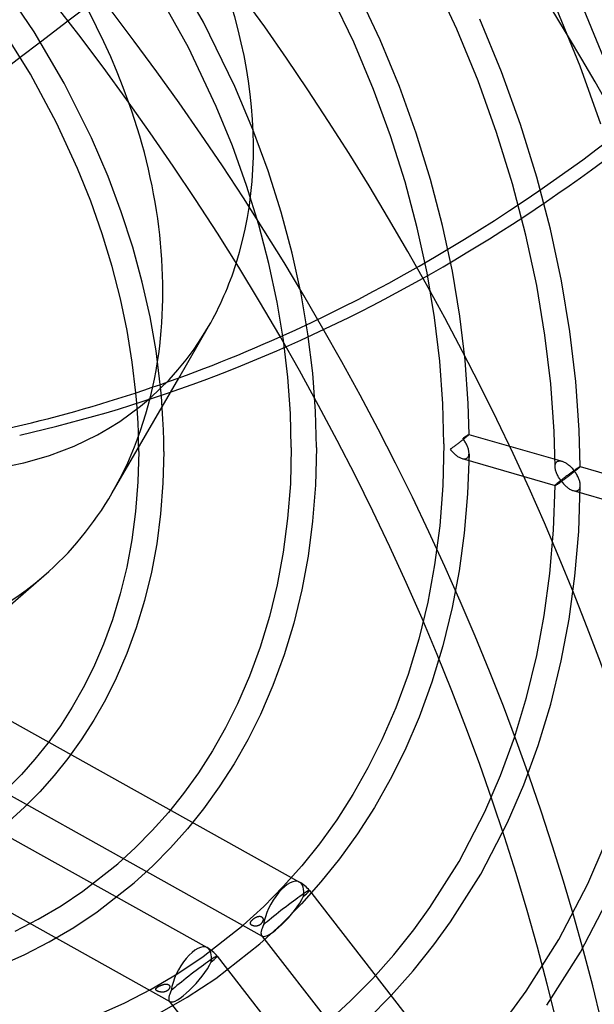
# Model space of a CAD drawing. Header units: millimetres. Extents: x -236 to 238, y -282 to 277.
# Tile 40 of 48: x 73 to 126, y -43 to 48. Entities that reach past the tile are written whole.
import ezdxf

# ---------------------------------------------------------------- set-up
doc = ezdxf.new("R2010")
doc.units = ezdxf.units.MM
doc.layers.add('HIDDEN', color=7, linetype='Continuous')
doc.layers.add('THICK', color=7, linetype='Continuous')

msp = doc.modelspace()

# ---------------------------------------------------------------- linework, layer by layer
at = {"layer": 'HIDDEN'}
for p, q in [((77.698, 47.859), (99.421, 64.45)), ((90.224, 47.73), (87.024, 53.311)), ((104.114, 45.891), (100.927, 52.478)), ((106.558, 46.099), (103.529, 52.501)), ((113.633, 47.091), (111.06, 52.631)), ((88.829, 45.388), (85.868, 50.742)), ((127.187, 44.498), (124.965, 49.93)), ((125.022, 43.667), (122.837, 49.006)), ((93.115, 41.808), (90.224, 47.73)), ((117.753, 43.147), (115.761, 48.015)), ((115.587, 42.315), (113.633, 47.091)), ((73.303, 44.502), (75.157, 45.918)), ((105.936, 41.523), (104.114, 45.891)), ((108.319, 41.795), (106.558, 46.099)), ((91.4, 39.954), (88.829, 45.388)), ((119.502, 38.279), (117.753, 43.147)), ((126.939, 38.33), (125.022, 43.667)), ((117.302, 37.543), (115.587, 42.315)), ((94.788, 37.834), (93.115, 41.808)), ((107.5, 37.243), (105.936, 41.523)), ((109.865, 37.491), (108.319, 41.795)), ((92.893, 36.306), (91.4, 39.954)), ((121.007, 33.428), (119.502, 38.279)), ((96.197, 34.005), (94.788, 37.834)), ((111.196, 33.202), (109.865, 37.491)), ((118.776, 32.79), (117.302, 37.543)), ((108.845, 32.98), (107.5, 37.243)), ((94.203, 32.661), (92.893, 36.306)), ((97.41, 30.187), (96.197, 34.005)), ((109.972, 28.75), (108.845, 32.98)), ((112.311, 28.943), (111.196, 33.202)), ((120.011, 28.076), (118.776, 32.79)), ((122.268, 28.612), (121.007, 33.428)), ((95.33, 29.031), (94.203, 32.661)), ((98.427, 26.395), (97.41, 30.187)), ((96.273, 25.43), (95.33, 29.031)), ((110.881, 24.569), (109.972, 28.75)), ((113.212, 24.731), (112.311, 28.943)), ((123.288, 23.849), (122.268, 28.612)), ((121.008, 23.416), (120.011, 28.076)), ((99.249, 22.643), (98.427, 26.395)), ((97.034, 21.872), (96.273, 25.43)), ((111.577, 20.453), (110.881, 24.569)), ((113.903, 20.58), (113.212, 24.731)), ((124.068, 19.155), (123.288, 23.849)), ((121.771, 18.828), (121.008, 23.416)), ((97.617, 18.369), (97.034, 21.872)), ((99.878, 18.945), (99.249, 22.643)), ((112.064, 16.415), (111.577, 20.453)), ((114.386, 16.503), (113.903, 20.58)), ((124.615, 14.545), (124.068, 19.155)), ((98.025, 14.933), (97.617, 18.369)), ((100.319, 15.314), (99.878, 18.945)), ((122.305, 14.326), (121.771, 18.828)), ((112.348, 12.465), (112.064, 16.415)), ((114.668, 12.512), (114.386, 16.503)), ((81.79, 4.242), (87.932, 14.862)), ((98.262, 11.573), (98.025, 14.933)), ((100.576, 11.757), (100.319, 15.314)), ((86.337, 13.188), (86.237, 14.259)), ((122.616, 9.925), (122.305, 14.326)), ((124.934, 10.032), (124.615, 14.545)), ((84.061, 12.547), (83.981, 13.495)), ((86.419, 12.111), (86.337, 13.188)), ((84.126, 11.605), (84.061, 12.547)), ((86.48, 11.066), (86.419, 12.111)), ((112.436, 8.777), (112.348, 12.465)), ((114.751, 9.649), (114.668, 12.512)), ((84.175, 10.701), (84.126, 11.605)), ((86.522, 10.068), (86.48, 11.066)), ((98.336, 8.433), (98.262, 11.573)), ((100.656, 8.432), (100.576, 11.757)), ((84.209, 9.827), (84.175, 10.701)), ((86.547, 9.076), (86.522, 10.068)), ((125.028, 6.682), (124.934, 10.032)), ((84.229, 8.956), (84.209, 9.827)), ((114.157, 9.135), (114.094, 9.085)), ((114.22, 9.185), (114.157, 9.135)), ((114.176, 9.279), (114.229, 9.317)), ((114.229, 9.209), (114.176, 9.279)), ((114.281, 9.234), (114.22, 9.185)), ((114.229, 9.317), (114.28, 9.353)), ((114.28, 9.138), (114.229, 9.209)), ((114.28, 9.353), (114.33, 9.388)), ((114.33, 9.065), (114.28, 9.138)), ((114.341, 9.282), (114.281, 9.234)), ((114.33, 9.388), (114.377, 9.421)), ((114.398, 9.329), (114.341, 9.282)), ((114.377, 9.421), (114.423, 9.452)), ((114.453, 9.374), (114.398, 9.329)), ((114.423, 9.452), (114.466, 9.481)), ((114.504, 9.417), (114.453, 9.374)), ((114.466, 9.481), (114.507, 9.509)), ((114.551, 9.457), (114.504, 9.417)), ((114.507, 9.509), (114.545, 9.535)), ((114.545, 9.535), (114.581, 9.558)), ((114.594, 9.493), (114.551, 9.457)), ((114.581, 9.558), (114.614, 9.579)), ((114.637, 9.531), (114.594, 9.493)), ((114.614, 9.579), (114.644, 9.598)), ((114.673, 9.563), (114.637, 9.531)), ((114.644, 9.598), (114.671, 9.615)), ((114.671, 9.615), (114.695, 9.628)), ((114.702, 9.591), (114.673, 9.563)), ((114.695, 9.628), (114.714, 9.639)), ((114.724, 9.613), (114.702, 9.591)), ((114.714, 9.639), (114.73, 9.647)), ((114.74, 9.63), (114.724, 9.613)), ((114.73, 9.647), (114.742, 9.651)), ((114.748, 9.642), (114.74, 9.63)), ((114.742, 9.651), (114.749, 9.651)), ((114.751, 9.649), (114.748, 9.642)), ((114.749, 9.651), (114.75, 9.651)), ((114.749, 9.651), (123.355, 7.167)), ((114.75, 9.651), (114.75, 9.651)), ((114.75, 9.651), (114.75, 9.651)), ((114.75, 9.651), (114.751, 9.65)), ((114.751, 9.65), (114.751, 9.65)), ((114.751, 9.65), (114.751, 9.649)), ((122.708, 6.676), (122.616, 9.925)), ((84.236, 8.088), (84.229, 8.956)), ((86.556, 8.088), (86.547, 9.076)), ((98.336, 8.433), (98.25, 5.094)), ((100.656, 8.432), (100.567, 4.974)), ((112.436, 8.777), (112.337, 4.919)), ((113.067, 8.311), (113.016, 8.275)), ((113.016, 8.275), (113.071, 8.206)), ((113.119, 8.349), (113.067, 8.311)), ((113.071, 8.206), (113.127, 8.139)), ((113.173, 8.388), (113.119, 8.349)), ((113.229, 8.428), (113.173, 8.388)), ((113.285, 8.469), (113.229, 8.428)), ((113.342, 8.512), (113.285, 8.469)), ((113.401, 8.555), (113.342, 8.512)), ((113.461, 8.599), (113.401, 8.555)), ((113.521, 8.645), (113.461, 8.599)), ((113.583, 8.691), (113.521, 8.645)), ((113.645, 8.738), (113.583, 8.691)), ((113.708, 8.786), (113.645, 8.738)), ((113.772, 8.835), (113.708, 8.786)), ((113.836, 8.884), (113.772, 8.835)), ((113.9, 8.934), (113.836, 8.884)), ((113.965, 8.984), (113.9, 8.934)), ((114.029, 9.034), (113.965, 8.984)), ((114.094, 9.085), (114.029, 9.034)), ((114.377, 8.991), (114.33, 9.065)), ((114.423, 8.915), (114.377, 8.991)), ((114.466, 8.839), (114.423, 8.915)), ((114.507, 8.763), (114.466, 8.839)), ((114.545, 8.685), (114.507, 8.763)), ((114.581, 8.607), (114.545, 8.685)), ((114.614, 8.528), (114.581, 8.607)), ((114.644, 8.448), (114.614, 8.528)), ((114.671, 8.369), (114.644, 8.448)), ((114.695, 8.29), (114.671, 8.369)), ((114.715, 8.211), (114.695, 8.29)), ((114.73, 8.133), (114.715, 8.211)), ((84.236, 8.088), (84.163, 5.268)), ((86.556, 8.088), (86.48, 5.148)), ((113.127, 8.139), (113.185, 8.073)), ((113.185, 8.073), (113.244, 8.009)), ((113.244, 8.009), (113.305, 7.947)), ((113.305, 7.947), (113.367, 7.888)), ((113.367, 7.888), (113.43, 7.83)), ((113.43, 7.83), (113.494, 7.775)), ((113.494, 7.775), (113.559, 7.722)), ((113.559, 7.722), (113.626, 7.672)), ((113.626, 7.672), (113.693, 7.625)), ((113.693, 7.625), (113.761, 7.581)), ((113.761, 7.581), (113.829, 7.541)), ((113.829, 7.541), (113.898, 7.505)), ((113.898, 7.505), (113.967, 7.473)), ((113.967, 7.473), (114.036, 7.445)), ((114.036, 7.445), (114.105, 7.423)), ((114.105, 7.423), (114.175, 7.405)), ((114.106, 7.422), (122.711, 4.938)), ((114.175, 7.405), (114.244, 7.394)), ((114.244, 7.394), (114.31, 7.39)), ((114.31, 7.39), (114.375, 7.393)), ((114.375, 7.393), (114.436, 7.404)), ((114.436, 7.404), (114.494, 7.423)), ((114.494, 7.423), (114.546, 7.449)), ((114.546, 7.449), (114.594, 7.484)), ((114.594, 7.484), (114.636, 7.527)), ((114.751, 7.902), (114.618, 4.165)), ((114.636, 7.527), (114.671, 7.577)), ((114.671, 7.577), (114.7, 7.633)), ((114.7, 7.633), (114.722, 7.695)), ((114.722, 7.695), (114.738, 7.762)), ((114.742, 8.056), (114.73, 8.133)), ((114.738, 7.762), (114.748, 7.832)), ((114.749, 7.98), (114.742, 8.056)), ((114.748, 7.832), (114.751, 7.906)), ((114.751, 7.906), (114.749, 7.98)), ((122.708, 6.672), (122.711, 6.76)), ((122.712, 6.594), (122.708, 6.672)), ((122.711, 6.76), (122.723, 6.844)), ((122.722, 6.514), (122.712, 6.594)), ((122.736, 6.433), (122.722, 6.514)), ((122.723, 6.844), (122.743, 6.922)), ((122.755, 6.35), (122.736, 6.433)), ((122.743, 6.922), (122.773, 6.993)), ((122.773, 6.993), (122.813, 7.055)), ((122.813, 7.055), (122.862, 7.107)), ((122.862, 7.107), (122.91, 7.141)), ((122.91, 7.141), (122.963, 7.168)), ((122.963, 7.168), (123.021, 7.187)), ((123.021, 7.187), (123.083, 7.197)), ((123.083, 7.197), (123.148, 7.2)), ((123.148, 7.2), (123.215, 7.196)), ((123.215, 7.196), (123.284, 7.185)), ((123.284, 7.185), (123.355, 7.167)), ((123.355, 7.167), (123.422, 7.145)), ((123.422, 7.145), (123.49, 7.119)), ((123.49, 7.119), (123.557, 7.088)), ((123.557, 7.088), (123.625, 7.053)), ((123.625, 7.053), (123.692, 7.014)), ((123.692, 7.014), (123.759, 6.972)), ((123.759, 6.972), (123.825, 6.927)), ((123.825, 6.927), (123.891, 6.878)), ((123.891, 6.878), (123.956, 6.827)), ((123.956, 6.827), (124.021, 6.772)), ((124.021, 6.772), (124.086, 6.714)), ((124.086, 6.714), (124.15, 6.653)), ((124.15, 6.653), (124.213, 6.59)), ((124.213, 6.59), (124.275, 6.524)), ((124.275, 6.524), (124.335, 6.456)), ((124.335, 6.456), (124.395, 6.385)), ((124.395, 6.385), (124.453, 6.313)), ((124.508, 6.352), (124.562, 6.39)), ((124.562, 6.39), (124.613, 6.426)), ((124.613, 6.426), (124.662, 6.46)), ((124.662, 6.46), (124.709, 6.491)), ((124.733, 6.409), (124.679, 6.365)), ((124.709, 6.491), (124.752, 6.521)), ((124.783, 6.451), (124.733, 6.409)), ((124.752, 6.521), (124.793, 6.549)), ((124.829, 6.49), (124.783, 6.451)), ((124.793, 6.549), (124.831, 6.574)), ((124.872, 6.526), (124.829, 6.49)), ((124.831, 6.574), (124.866, 6.596)), ((124.866, 6.596), (124.898, 6.617)), ((124.914, 6.564), (124.872, 6.526)), ((124.898, 6.617), (124.926, 6.635)), ((124.95, 6.596), (124.914, 6.564)), ((124.926, 6.635), (124.952, 6.65)), ((124.979, 6.624), (124.95, 6.596)), ((124.952, 6.65), (124.974, 6.663)), ((124.974, 6.663), (124.993, 6.673)), ((125.002, 6.646), (124.979, 6.624)), ((124.993, 6.673), (125.009, 6.68)), ((125.017, 6.663), (125.002, 6.646)), ((125.009, 6.68), (125.02, 6.684)), ((125.026, 6.675), (125.017, 6.663)), ((125.02, 6.684), (125.026, 6.685)), ((125.026, 6.685), (125.027, 6.684)), ((125.026, 6.685), (133.632, 4.2)), ((125.028, 6.682), (125.026, 6.675)), ((125.027, 6.684), (125.027, 6.684)), ((125.027, 6.684), (125.028, 6.684)), ((125.028, 6.684), (125.028, 6.683)), ((125.028, 6.683), (125.028, 6.683)), ((125.028, 6.683), (125.028, 6.682)), ((122.777, 6.267), (122.755, 6.35)), ((122.804, 6.184), (122.777, 6.267)), ((122.835, 6.101), (122.804, 6.184)), ((122.869, 6.018), (122.835, 6.101)), ((122.906, 5.935), (122.869, 6.018)), ((122.946, 5.854), (122.906, 5.935)), ((122.988, 5.772), (122.946, 5.854)), ((123.033, 5.692), (122.988, 5.772)), ((123.081, 5.613), (123.033, 5.692)), ((123.131, 5.534), (123.081, 5.613)), ((123.183, 5.457), (123.131, 5.534)), ((123.313, 5.463), (123.248, 5.412)), ((123.378, 5.514), (123.313, 5.463)), ((123.444, 5.565), (123.378, 5.514)), ((123.51, 5.616), (123.444, 5.565)), ((123.518, 5.47), (123.46, 5.428)), ((123.577, 5.666), (123.51, 5.616)), ((123.576, 5.513), (123.518, 5.47)), ((123.636, 5.557), (123.576, 5.513)), ((123.643, 5.717), (123.577, 5.666)), ((123.696, 5.602), (123.636, 5.557)), ((123.709, 5.766), (123.643, 5.717)), ((123.757, 5.647), (123.696, 5.602)), ((123.774, 5.815), (123.709, 5.766)), ((123.818, 5.693), (123.757, 5.647)), ((123.838, 5.864), (123.774, 5.815)), ((123.879, 5.739), (123.818, 5.693)), ((123.903, 5.912), (123.838, 5.864)), ((123.941, 5.785), (123.879, 5.739)), ((123.967, 5.959), (123.903, 5.912)), ((124.003, 5.833), (123.941, 5.785)), ((124.03, 6.006), (123.967, 5.959)), ((124.065, 5.88), (124.003, 5.833)), ((124.094, 6.053), (124.03, 6.006)), ((124.128, 5.929), (124.065, 5.88)), ((124.156, 6.099), (124.094, 6.053)), ((124.192, 5.978), (124.128, 5.929)), ((124.218, 6.143), (124.156, 6.099)), ((124.255, 6.027), (124.192, 5.978)), ((124.278, 6.187), (124.218, 6.143)), ((124.318, 6.076), (124.255, 6.027)), ((124.338, 6.23), (124.278, 6.187)), ((124.381, 6.126), (124.318, 6.076)), ((124.396, 6.272), (124.338, 6.23)), ((124.443, 6.175), (124.381, 6.126)), ((124.453, 6.313), (124.396, 6.272)), ((124.505, 6.224), (124.443, 6.175)), ((124.453, 6.313), (124.508, 6.352)), ((124.508, 6.239), (124.453, 6.313)), ((124.565, 6.272), (124.505, 6.224)), ((124.562, 6.163), (124.508, 6.239)), ((124.614, 6.087), (124.562, 6.163)), ((124.623, 6.319), (124.565, 6.272)), ((124.662, 6.01), (124.614, 6.087)), ((124.679, 6.365), (124.623, 6.319)), ((124.709, 5.933), (124.662, 6.01)), ((124.752, 5.855), (124.709, 5.933)), ((124.793, 5.777), (124.752, 5.855)), ((124.831, 5.699), (124.793, 5.777)), ((124.866, 5.622), (124.831, 5.699)), ((124.898, 5.544), (124.866, 5.622)), ((124.927, 5.467), (124.898, 5.544)), ((124.952, 5.39), (124.927, 5.467)), ((84.163, 5.268), (83.951, 2.544)), ((86.48, 5.148), (86.259, 2.303)), ((98.25, 5.094), (97.999, 1.868)), ((100.567, 4.974), (100.307, 1.627)), ((112.337, 4.919), (112.047, 1.191)), ((122.566, 0.806), (122.708, 4.942)), ((122.712, 4.951), (122.708, 4.942)), ((122.708, 4.942), (122.708, 4.941)), ((122.708, 4.941), (122.709, 4.94)), ((122.709, 4.94), (122.709, 4.939)), ((122.709, 4.939), (122.71, 4.939)), ((122.71, 4.939), (122.71, 4.938)), ((122.71, 4.938), (122.711, 4.938)), ((122.711, 4.938), (122.72, 4.939)), ((122.724, 4.967), (122.712, 4.951)), ((122.72, 4.939), (122.733, 4.943)), ((122.745, 4.989), (122.724, 4.967)), ((122.733, 4.943), (122.751, 4.952)), ((122.775, 5.019), (122.745, 4.989)), ((122.751, 4.952), (122.774, 4.963)), ((122.774, 4.963), (122.801, 4.978)), ((122.814, 5.055), (122.775, 5.019)), ((122.801, 4.978), (122.831, 4.996)), ((122.862, 5.097), (122.814, 5.055)), ((122.831, 4.996), (122.865, 5.017)), ((122.906, 5.135), (122.862, 5.097)), ((122.865, 5.017), (122.902, 5.041)), ((122.902, 5.041), (122.942, 5.067)), ((122.955, 5.176), (122.906, 5.135)), ((122.942, 5.067), (122.985, 5.095)), ((123.008, 5.22), (122.955, 5.176)), ((122.985, 5.095), (123.031, 5.126)), ((123.064, 5.266), (123.008, 5.22)), ((123.031, 5.126), (123.079, 5.158)), ((123.124, 5.313), (123.064, 5.266)), ((123.079, 5.158), (123.129, 5.193)), ((123.185, 5.362), (123.124, 5.313)), ((123.129, 5.193), (123.182, 5.23)), ((123.182, 5.23), (123.236, 5.268)), ((123.237, 5.382), (123.183, 5.457)), ((123.248, 5.412), (123.185, 5.362)), ((123.236, 5.268), (123.293, 5.308)), ((123.293, 5.308), (123.237, 5.382)), ((123.347, 5.347), (123.293, 5.308)), ((123.293, 5.308), (123.35, 5.236)), ((123.403, 5.387), (123.347, 5.347)), ((123.35, 5.236), (123.41, 5.165)), ((123.46, 5.428), (123.403, 5.387)), ((123.41, 5.165), (123.47, 5.097)), ((123.47, 5.097), (123.532, 5.031)), ((123.532, 5.031), (123.594, 4.968)), ((123.594, 4.968), (123.658, 4.908)), ((123.658, 4.908), (123.722, 4.85)), ((123.722, 4.85), (123.786, 4.795)), ((123.786, 4.795), (123.851, 4.744)), ((123.851, 4.744), (123.916, 4.695)), ((123.916, 4.695), (123.982, 4.65)), ((123.982, 4.65), (124.048, 4.608)), ((124.048, 4.608), (124.115, 4.57)), ((124.115, 4.57), (124.182, 4.535)), ((124.872, 4.517), (124.914, 4.56)), ((124.882, 0.681), (125.028, 4.936)), ((124.914, 4.56), (124.949, 4.61)), ((124.949, 4.61), (124.978, 4.666)), ((124.975, 5.313), (124.952, 5.39)), ((124.994, 5.236), (124.975, 5.313)), ((124.978, 4.666), (125, 4.728)), ((125.009, 5.16), (124.994, 5.236)), ((125, 4.728), (125.016, 4.795)), ((125.02, 5.085), (125.009, 5.16)), ((125.016, 4.795), (125.025, 4.866)), ((125.026, 5.012), (125.02, 5.085)), ((125.025, 4.866), (125.028, 4.94)), ((125.028, 4.94), (125.026, 5.012)), ((114.618, 4.165), (114.311, 0.541)), ((124.182, 4.535), (124.249, 4.504)), ((124.249, 4.504), (124.316, 4.477)), ((124.316, 4.477), (124.383, 4.456)), ((124.383, 4.456), (124.453, 4.438)), ((124.383, 4.456), (132.988, 1.971)), ((124.453, 4.438), (124.521, 4.427)), ((124.521, 4.427), (124.588, 4.423)), ((124.588, 4.423), (124.652, 4.426)), ((124.652, 4.426), (124.714, 4.437)), ((124.714, 4.437), (124.771, 4.456)), ((124.771, 4.456), (124.824, 4.482)), ((124.824, 4.482), (124.872, 4.517)), ((83.951, 2.544), (83.607, -0.082)), ((86.259, 2.303), (85.899, -0.445)), ((97.999, 1.868), (97.592, -1.243)), ((100.307, 1.627), (99.883, -1.605)), ((112.047, 1.191), (111.576, -2.403)), ((114.311, 0.541), (113.836, -2.963)), ((122.228, -3.199), (122.566, 0.806)), ((124.536, -3.444), (124.882, 0.681)), ((83.607, -0.082), (83.139, -2.606)), ((85.899, -0.445), (85.407, -3.091)), ((97.592, -1.243), (97.036, -4.232)), ((99.883, -1.605), (99.305, -4.717)), ((83.139, -2.606), (82.534, -5.093)), ((111.576, -2.403), (110.934, -5.858)), ((59.572, -17.199), (75.482, -3.42)), ((85.407, -3.091), (84.773, -5.704)), ((113.836, -2.963), (113.203, -6.343)), ((121.707, -7.067), (122.228, -3.199)), ((123.998, -7.431), (124.536, -3.444)), ((97.036, -4.232), (96.321, -7.178)), ((82.534, -5.093), (81.814, -7.469)), ((99.305, -4.717), (98.559, -7.789)), ((84.773, -5.704), (84.014, -8.205)), ((110.934, -5.858), (110.107, -9.264)), ((113.203, -6.343), (112.345, -9.874)), ((96.321, -7.178), (95.467, -9.993)), ((121.01, -10.791), (121.707, -7.067)), ((81.814, -7.469), (80.985, -9.734)), ((98.559, -7.789), (97.667, -10.729)), ((123.279, -11.276), (123.998, -7.431)), ((84.014, -8.205), (83.14, -10.594)), ((80.985, -9.734), (80.053, -11.889)), ((95.467, -9.993), (94.484, -12.678)), ((110.107, -9.264), (109.12, -12.518)), ((112.345, -9.874), (111.321, -13.254)), ((83.14, -10.594), (82.155, -12.871)), ((97.667, -10.729), (96.639, -13.537)), ((120.071, -14.658), (121.01, -10.791)), ((122.309, -15.269), (123.279, -11.276)), ((64.621, -12.466), (99.093, -31.707)), ((80.053, -11.889), (79.114, -13.77)), ((94.484, -12.678), (93.38, -15.232)), ((109.12, -12.518), (107.984, -15.622)), ((82.155, -12.871), (81.161, -14.861)), ((96.639, -13.537), (95.482, -16.214)), ((111.321, -13.254), (110.139, -16.481)), ((79.114, -13.77), (78.097, -15.562)), ((81.161, -14.861), (80.083, -16.76)), ((93.38, -15.232), (92.266, -17.462)), ((118.95, -18.353), (120.071, -14.658)), ((121.151, -19.089), (122.309, -15.269)), ((58.858, -16.157), (95.652, -36.695)), ((78.097, -15.562), (77.006, -17.266)), ((95.482, -16.214), (94.314, -18.553)), ((107.984, -15.622), (106.707, -18.575)), ((77.006, -17.266), (75.843, -18.885)), ((80.083, -16.76), (78.925, -18.569)), ((110.139, -16.481), (108.809, -19.557)), ((92.266, -17.462), (91.061, -19.586)), ((56.609, -18.815), (90.568, -37.771)), ((75.843, -18.885), (74.656, -20.367)), ((78.925, -18.569), (77.69, -20.289)), ((94.314, -18.553), (93.048, -20.784)), ((106.707, -18.575), (105.419, -21.154)), ((117.66, -21.877), (118.95, -18.353)), ((119.815, -22.737), (121.151, -19.089)), ((91.061, -19.586), (89.767, -21.607)), ((108.809, -19.557), (107.466, -22.245)), ((74.656, -20.367), (73.405, -21.772)), ((77.69, -20.289), (76.428, -21.864)), ((93.048, -20.784), (91.687, -22.909)), ((48.88, -21.409), (87.128, -42.759)), ((73.405, -21.772), (72.092, -23.101)), ((89.767, -21.607), (88.388, -23.527)), ((105.419, -21.154), (104.025, -23.61)), ((76.428, -21.864), (75.097, -23.359)), ((107.466, -22.245), (106.012, -24.808)), ((116.209, -25.232), (117.66, -21.877)), ((118.311, -26.214), (119.815, -22.737)), ((75.097, -23.359), (73.7, -24.774)), ((88.388, -23.527), (86.981, -25.283)), ((91.687, -22.909), (90.235, -24.931)), ((104.025, -23.61), (102.529, -25.948)), ((73.7, -24.774), (72.232, -26.113)), ((86.981, -25.283), (85.497, -26.95)), ((90.235, -24.931), (88.753, -26.78)), ((106.012, -24.808), (104.449, -27.25)), ((113.828, -29.821), (116.209, -25.232)), ((102.529, -25.948), (100.934, -28.169)), ((115.84, -30.976), (118.311, -26.214)), ((85.497, -26.95), (83.94, -28.526)), ((88.753, -26.78), (87.19, -28.537)), ((104.449, -27.25), (102.781, -29.572)), ((100.934, -28.169), (99.306, -30.2)), ((125.713, -31.887), (127.336, -28.132)), ((83.94, -28.526), (82.305, -30.018)), ((87.19, -28.537), (85.548, -30.199)), ((79.087, -32.546), (82.305, -30.018)), ((102.781, -29.572), (101.078, -31.697)), ((111.146, -34.067), (113.828, -29.821)), ((85.548, -30.199), (83.824, -31.772)), ((99.306, -30.2), (97.59, -32.128)), ((80.402, -34.457), (83.824, -31.772)), ((101.078, -31.697), (99.282, -33.715)), ((113.054, -35.388), (115.84, -30.976)), ((77.063, -33.899), (79.087, -32.546)), ((97.59, -32.128), (95.789, -33.952)), ((100.005, -32.492), (190.191, -148.712)), ((123.048, -37.022), (125.713, -31.887)), ((125.06, -38.177), (127.815, -32.868)), ((74.948, -35.146), (77.063, -33.899)), ((78.239, -35.9), (80.402, -34.457)), ((95.789, -33.952), (93.897, -35.678)), ((99.282, -33.715), (97.396, -35.624)), ((109.657, -36.119), (111.146, -34.067)), ((72.829, -36.243), (74.948, -35.146)), ((94.555, -35.496), (94.556, -35.476)), ((94.556, -35.476), (94.56, -35.456)), ((94.56, -35.456), (94.566, -35.435)), ((94.566, -35.435), (94.574, -35.414)), ((94.574, -35.414), (94.584, -35.392)), ((94.584, -35.392), (94.596, -35.37)), ((94.596, -35.37), (94.609, -35.348)), ((94.609, -35.348), (94.624, -35.326)), ((94.624, -35.326), (94.641, -35.304)), ((94.641, -35.304), (94.659, -35.282)), ((94.659, -35.282), (94.678, -35.26)), ((94.678, -35.26), (94.699, -35.239)), ((94.699, -35.239), (94.721, -35.217)), ((94.721, -35.217), (94.744, -35.195)), ((94.744, -35.195), (94.768, -35.173)), ((94.768, -35.173), (94.794, -35.151)), ((94.794, -35.151), (94.821, -35.129)), ((94.821, -35.129), (94.849, -35.108)), ((94.849, -35.108), (94.878, -35.086)), ((94.878, -35.086), (94.908, -35.065)), ((94.908, -35.065), (94.939, -35.044)), ((94.939, -35.044), (94.972, -35.024)), ((94.972, -35.024), (95.006, -35.003)), ((95.006, -35.003), (95.041, -34.984)), ((95.041, -34.984), (95.077, -34.965)), ((95.077, -34.965), (95.114, -34.948)), ((95.114, -34.948), (95.152, -34.932)), ((95.152, -34.932), (95.189, -34.917)), ((95.189, -34.917), (95.226, -34.905)), ((95.226, -34.905), (95.263, -34.894)), ((95.263, -34.894), (95.299, -34.885)), ((95.299, -34.885), (95.335, -34.879)), ((95.335, -34.879), (95.371, -34.875)), ((95.371, -34.875), (95.407, -34.873)), ((95.407, -34.873), (95.443, -34.874)), ((95.443, -34.874), (95.478, -34.877)), ((95.478, -34.877), (95.512, -34.884)), ((95.512, -34.884), (95.544, -34.894)), ((95.544, -34.894), (95.575, -34.907)), ((95.575, -34.907), (95.603, -34.923)), ((95.603, -34.923), (95.628, -34.941)), ((95.635, -35.459), (95.614, -35.489)), ((95.628, -34.941), (95.65, -34.962)), ((95.654, -35.428), (95.635, -35.459)), ((95.65, -34.962), (95.67, -34.985)), ((95.671, -35.397), (95.654, -35.428)), ((95.67, -34.985), (95.686, -35.009)), ((95.686, -35.365), (95.671, -35.397)), ((95.686, -35.009), (95.699, -35.035)), ((95.698, -35.333), (95.686, -35.365)), ((95.709, -35.301), (95.698, -35.333)), ((95.699, -35.035), (95.71, -35.061)), ((95.717, -35.269), (95.709, -35.301)), ((95.71, -35.061), (95.718, -35.088)), ((95.723, -35.237), (95.717, -35.269)), ((95.718, -35.088), (95.723, -35.116)), ((95.723, -35.116), (95.727, -35.145)), ((95.726, -35.206), (95.723, -35.237)), ((95.728, -35.175), (95.726, -35.206)), ((95.727, -35.145), (95.728, -35.175)), ((111.505, -37.523), (113.054, -35.388)), ((75.98, -37.226), (78.239, -35.9)), ((90.18, -38.597), (93.897, -35.678)), ((94.555, -35.516), (94.555, -35.496)), ((94.558, -35.535), (94.555, -35.516)), ((94.562, -35.553), (94.558, -35.535)), ((94.569, -35.572), (94.562, -35.553)), ((94.579, -35.59), (94.569, -35.572)), ((94.59, -35.609), (94.579, -35.59)), ((94.605, -35.627), (94.59, -35.609)), ((94.623, -35.645), (94.605, -35.627)), ((94.643, -35.662), (94.623, -35.645)), ((94.666, -35.679), (94.643, -35.662)), ((94.692, -35.696), (94.666, -35.679)), ((94.72, -35.711), (94.692, -35.696)), ((94.75, -35.725), (94.72, -35.711)), ((94.782, -35.738), (94.75, -35.725)), ((94.816, -35.749), (94.782, -35.738)), ((94.85, -35.758), (94.816, -35.749)), ((94.884, -35.766), (94.85, -35.758)), ((94.919, -35.772), (94.884, -35.766)), ((94.954, -35.776), (94.919, -35.772)), ((94.99, -35.779), (94.954, -35.776)), ((95.026, -35.78), (94.99, -35.779)), ((95.063, -35.779), (95.026, -35.78)), ((95.1, -35.777), (95.063, -35.779)), ((95.137, -35.772), (95.1, -35.777)), ((95.174, -35.766), (95.137, -35.772)), ((95.211, -35.758), (95.174, -35.766)), ((95.248, -35.747), (95.211, -35.758)), ((95.285, -35.735), (95.248, -35.747)), ((95.321, -35.721), (95.285, -35.735)), ((95.357, -35.704), (95.321, -35.721)), ((95.391, -35.686), (95.357, -35.704)), ((95.424, -35.666), (95.391, -35.686)), ((97.396, -35.624), (95.416, -37.431)), ((95.456, -35.645), (95.424, -35.666)), ((95.486, -35.622), (95.456, -35.645)), ((95.514, -35.598), (95.486, -35.622)), ((95.542, -35.573), (95.514, -35.598)), ((95.567, -35.546), (95.542, -35.573)), ((95.592, -35.518), (95.567, -35.546)), ((95.614, -35.489), (95.592, -35.518)), ((107.808, -38.427), (109.657, -36.119)), ((73.716, -38.391), (75.98, -37.226)), ((95.591, -36.643), (121.681, -70.263)), ((120.046, -41.775), (123.048, -37.022)), ((91.35, -40.611), (95.416, -37.431)), ((109.58, -39.924), (111.505, -37.523)), ((121.954, -43.096), (125.06, -38.177)), ((71.355, -39.446), (73.716, -38.391)), ((87.846, -40.159), (90.18, -38.597)), ((91.481, -38.555), (116.059, -70.229)), ((105.86, -40.616), (107.808, -38.427)), ((107.552, -42.203), (109.58, -39.924)), ((85.405, -41.599), (87.846, -40.159)), ((88.717, -42.349), (91.35, -40.611)), ((103.814, -42.688), (105.86, -40.616)), ((82.962, -42.865), (85.405, -41.599)), ((85.816, -41.61), (85.819, -41.593)), ((85.817, -41.627), (85.816, -41.61)), ((85.82, -41.644), (85.817, -41.627)), ((85.819, -41.593), (85.824, -41.576)), ((85.826, -41.661), (85.82, -41.644)), ((85.824, -41.576), (85.831, -41.559)), ((85.836, -41.679), (85.826, -41.661)), ((85.831, -41.559), (85.842, -41.541)), ((85.849, -41.696), (85.836, -41.679)), ((85.842, -41.541), (85.855, -41.523)), ((85.865, -41.714), (85.849, -41.696)), ((85.855, -41.523), (85.871, -41.505)), ((85.885, -41.731), (85.865, -41.714)), ((85.871, -41.505), (85.89, -41.487)), ((85.909, -41.748), (85.885, -41.731)), ((85.89, -41.487), (85.91, -41.468)), ((85.935, -41.765), (85.909, -41.748)), ((85.91, -41.468), (85.933, -41.45)), ((85.933, -41.45), (85.957, -41.432)), ((85.964, -41.781), (85.935, -41.765)), ((85.957, -41.432), (85.983, -41.414)), ((85.994, -41.796), (85.964, -41.781)), ((85.983, -41.414), (86.01, -41.396)), ((86.027, -41.81), (85.994, -41.796)), ((86.01, -41.396), (86.04, -41.378)), ((86.061, -41.822), (86.027, -41.81)), ((86.04, -41.378), (86.07, -41.36)), ((86.095, -41.834), (86.061, -41.822)), ((86.07, -41.36), (86.103, -41.342)), ((86.13, -41.844), (86.095, -41.834)), ((86.103, -41.342), (86.136, -41.324)), ((86.165, -41.853), (86.13, -41.844)), ((86.136, -41.324), (86.171, -41.306)), ((86.171, -41.306), (86.208, -41.288)), ((86.208, -41.288), (86.246, -41.271)), ((86.246, -41.271), (86.285, -41.254)), ((86.285, -41.254), (86.326, -41.237)), ((86.326, -41.237), (86.368, -41.221)), ((86.368, -41.221), (86.411, -41.206)), ((86.411, -41.206), (86.456, -41.191)), ((86.456, -41.191), (86.501, -41.178)), ((86.501, -41.178), (86.546, -41.166)), ((86.546, -41.166), (86.591, -41.156)), ((86.591, -41.156), (86.635, -41.148)), ((86.667, -41.843), (86.629, -41.854)), ((86.635, -41.148), (86.679, -41.142)), ((86.704, -41.831), (86.667, -41.843)), ((86.679, -41.142), (86.721, -41.138)), ((86.74, -41.818), (86.704, -41.831)), ((86.721, -41.138), (86.763, -41.136)), ((86.775, -41.803), (86.74, -41.818)), ((86.763, -41.136), (86.803, -41.137)), ((86.808, -41.787), (86.775, -41.803)), ((86.803, -41.137), (86.841, -41.14)), ((86.84, -41.77), (86.808, -41.787)), ((86.871, -41.751), (86.84, -41.77)), ((86.841, -41.14), (86.878, -41.145)), ((86.9, -41.731), (86.871, -41.751)), ((86.878, -41.145), (86.912, -41.153)), ((86.928, -41.71), (86.9, -41.731)), ((86.912, -41.153), (86.945, -41.164)), ((86.954, -41.688), (86.928, -41.71)), ((86.945, -41.164), (86.975, -41.177)), ((86.979, -41.664), (86.954, -41.688)), ((86.975, -41.177), (87.004, -41.193)), ((87.002, -41.64), (86.979, -41.664)), ((87.024, -41.614), (87.002, -41.64)), ((87.004, -41.193), (87.029, -41.211)), ((87.043, -41.587), (87.024, -41.614)), ((87.029, -41.211), (87.052, -41.232)), ((87.061, -41.559), (87.043, -41.587)), ((87.052, -41.232), (87.07, -41.255)), ((87.077, -41.53), (87.061, -41.559)), ((87.07, -41.255), (87.086, -41.279)), ((87.089, -41.5), (87.077, -41.53)), ((87.086, -41.279), (87.097, -41.305)), ((87.099, -41.471), (87.089, -41.5)), ((87.097, -41.305), (87.105, -41.331)), ((87.106, -41.442), (87.099, -41.471)), ((87.105, -41.331), (87.11, -41.358)), ((87.111, -41.413), (87.106, -41.442)), ((87.11, -41.358), (87.112, -41.385)), ((87.112, -41.385), (87.111, -41.413)), ((118.38, -44.072), (120.046, -41.775)), ((85.981, -43.928), (88.717, -42.349)), ((86.201, -41.86), (86.165, -41.853)), ((86.238, -41.867), (86.201, -41.86)), ((86.276, -41.872), (86.238, -41.867)), ((86.314, -41.876), (86.276, -41.872)), ((86.353, -41.879), (86.314, -41.876)), ((86.392, -41.88), (86.353, -41.879)), ((86.432, -41.88), (86.392, -41.88)), ((86.472, -41.878), (86.432, -41.88)), ((86.511, -41.874), (86.472, -41.878)), ((86.551, -41.869), (86.511, -41.874)), ((86.59, -41.862), (86.551, -41.869)), ((86.629, -41.854), (86.59, -41.862)), ((87.067, -42.706), (109.241, -71.281)), ((101.667, -44.647), (103.814, -42.688)), ((105.422, -44.36), (107.552, -42.203)), ((80.414, -44.017), (82.962, -42.865))]:
    msp.add_line(p, q, dxfattribs=at)
for centre, end in [((97.623, -34.341), 60.83196), ((89.098, -40.404), 60.83202)]:
    msp.add_arc(centre, 3.016, 37.81126, end, dxfattribs=at)
for centre, major_axis, ratio, start_param, end_param in [((0, 0), (-130.931, 151.186), 0.75, -2.427868, 0), ((55, 47.631), (-30.114, 34.773), 0.75, -2.711036, -0.857072), ((41.44, 35.888), (-34.042, 39.308), 0.75, -2.05279, -1.088803), ((70.285, 161.729), (-65.134, -146.142), 0.794187, 0.533637, 1.081169), ((68.987, 162.308), (-65.134, -146.142), 0.794187, 0.725887, 1.081169), ((55, 47.631), (-30.114, 34.773), 0.75, 2.284521, 3.395169), ((41.44, 35.888), (-34.042, 39.308), 0.75, -2.888016, -2.575692), ((41.44, 35.888), (-34.042, 39.308), 0.75, 3.141578, 3.395169), ((41.44, 35.888), (-34.042, 39.308), 0.75, 2.284521, 3.141578), ((97.623, -34.341), (-1.47, -2.634), 0.43906, 3.141593, 5.458547), ((97.623, -34.341), (-1.47, -2.634), 0.43906, 3.138603, 3.141593), ((97.623, -34.341), (-1.47, -2.634), 0.43906, 2.316954, 3.138603), ((97.623, -34.341), (2.383, 1.849), 0.047367, -0.721459, 0.849337), ((97.623, -34.341), (-2.004, -2.331), 0.253579, 0.050501, 2.368544), ((97.623, -34.341), (2.383, 1.849), 0.047367, 0.849337, 2.420134), ((97.623, -34.341), (-2.004, -2.331), 0.253579, -0.773049, -0.054375), ((97.623, -34.341), (-2.004, -2.331), 0.253579, -0.054375, 0.050501), ((89.098, -40.404), (-1.47, -2.634), 0.43906, 3.141593, 5.458547), ((89.098, -40.404), (-1.47, -2.634), 0.43906, 3.138603, 3.141593), ((89.098, -40.404), (-1.47, -2.634), 0.43906, 2.316954, 3.138603), ((89.098, -40.404), (-2.004, -2.331), 0.253579, 0.050501, 2.368544), ((89.098, -40.404), (2.383, 1.849), 0.047367, 0.849337, 2.420134), ((89.098, -40.404), (2.383, 1.849), 0.047367, -0.721459, 0.849337), ((89.098, -40.404), (-2.004, -2.331), 0.253579, -0.773049, -0.054375), ((89.098, -40.404), (-2.004, -2.331), 0.253579, -0.054375, 0.050501)]:
    msp.add_ellipse(centre, major_axis=major_axis, ratio=ratio, start_param=start_param, end_param=end_param, dxfattribs=at)
at = {"layer": 'THICK'}
for p, q in [((74.578, 46.851), (71.377, 51.583)), ((75.157, 45.918), (77.698, 47.859)), ((74.232, 42.934), (71.532, 47.294)), ((77.351, 42.111), (74.578, 46.851)), ((63.968, 37.372), (73.303, 44.502)), ((76.643, 38.438), (74.232, 42.934)), ((79.873, 37.048), (77.351, 42.111)), ((78.592, 34.219), (76.643, 38.438)), ((81.408, 33.479), (79.873, 37.048)), ((79.806, 31.195), (78.592, 34.219)), ((82.629, 30.215), (81.408, 33.479)), ((80.871, 28.174), (79.806, 31.195)), ((83.683, 26.959), (82.629, 30.215)), ((81.787, 25.167), (80.871, 28.174)), ((84.57, 23.723), (83.683, 26.959)), ((82.555, 22.186), (81.787, 25.167)), ((85.289, 20.52), (84.57, 23.723)), ((83.174, 19.24), (82.555, 22.186)), ((85.844, 17.362), (85.289, 20.52)), ((83.648, 16.34), (83.174, 19.24)), ((87.932, 14.862), (90.694, 19.637)), ((86.237, 14.259), (85.844, 17.362)), ((83.981, 13.495), (83.648, 16.34))]:
    msp.add_line(p, q, dxfattribs=at)
for centre, major_axis, ratio, start_param, end_param in [((-6, -5.196), (140.353, -162.066), 0.75, 0.713724, 3.439987), ((-18.9, -16.368), (-133.549, 154.21), 0.75, -2.427868, -0.857072), ((-45, -38.971), (130.931, -151.186), 0.75, 0.713724, 3.141593), ((-36.45, -31.567), (-133.549, 154.21), 0.75, -3.075224, -0.857072), ((-45, -38.971), (-134.204, 154.965), 0.75, -3.075224, -0.857072), ((41.44, 35.888), (-34.042, 39.308), 0.75, -2.575692, -2.05279), ((55, 47.631), (-30.114, 34.773), 0.75, -2.888016, -2.711036), ((68.987, 162.308), (-65.134, -146.142), 0.794187, 0.533637, 0.725887), ((-45, -38.971), (130.931, -151.186), 0.75, -2.427868, 0)]:
    msp.add_ellipse(centre, major_axis=major_axis, ratio=ratio, start_param=start_param, end_param=end_param, dxfattribs=at)

doc.saveas('drawing.dxf')
